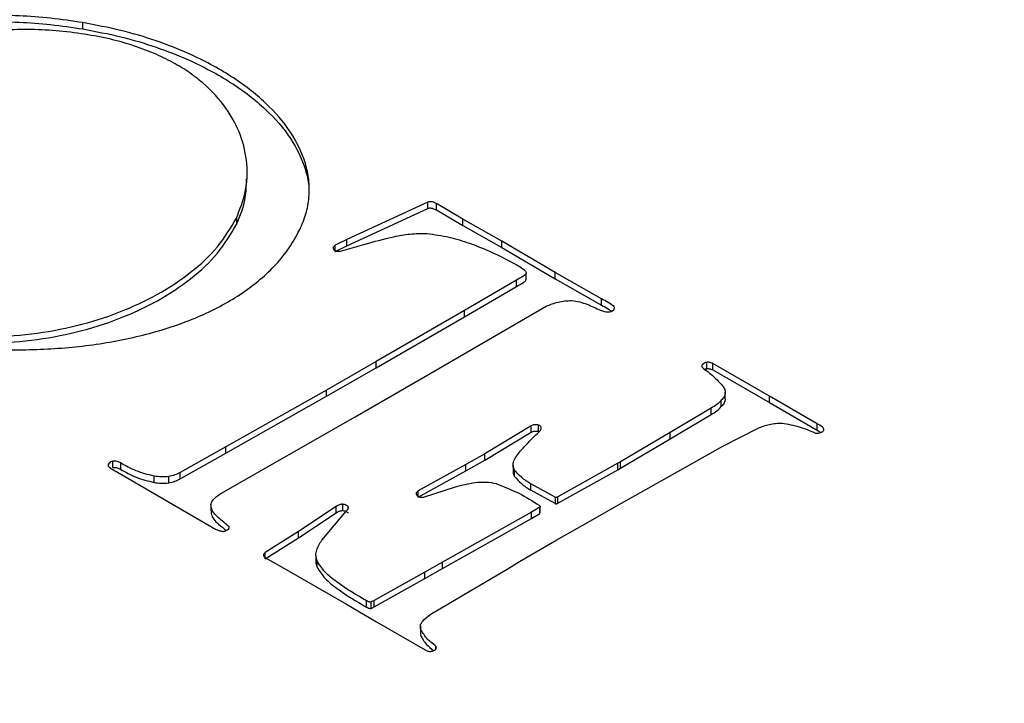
# Model space of a CAD drawing. Header units: millimetres. Extents: x 224 to 956, y 38 to 794.
# Tile 126 of 130: x 866 to 879, y 760 to 769. Entities that reach past the tile are written whole.
import ezdxf

# ---------------------------------------------------------------- set-up
doc = ezdxf.new("R2010")
doc.units = ezdxf.units.MM

msp = doc.modelspace()

# ---------------------------------------------------------------- linework, layer by layer
at = {"color": 179, "linetype": 'Continuous', "lineweight": 25}
for p, q in [((867.093, 768.809), (867.093, 768.89)), ((869.207, 766.882), (869.207, 766.964)), ((871.533, 766.582), (870.491, 766.099)), ((871.533, 766.501), (871.533, 766.582)), ((870.491, 766.018), (871.533, 766.501)), ((871.983, 766.363), (871.642, 766.562)), ((871.642, 766.48), (871.642, 766.562)), ((871.642, 766.48), (871.983, 766.282)), ((869.069, 766.374), (869.069, 766.292)), ((872.484, 766.078), (871.983, 766.363)), ((871.983, 766.282), (871.983, 766.363)), ((871.983, 766.282), (872.484, 765.996)), ((870.491, 766.099), (870.338, 766.027)), ((870.491, 766.018), (870.491, 766.099)), ((873.167, 765.677), (872.484, 766.078)), ((872.484, 765.996), (872.484, 766.078)), ((870.338, 766.027), (870.317, 766.007)), ((870.317, 765.979), (870.317, 766.007)), ((870.338, 765.946), (870.338, 766.027)), ((870.338, 765.946), (870.491, 766.018)), ((870.407, 765.951), (870.708, 766.037)), ((872.484, 765.996), (873.167, 765.596)), ((872.671, 765.577), (872.005, 765.188)), ((872.671, 765.495), (872.671, 765.577)), ((872.795, 765.586), (872.795, 765.668)), ((873.766, 765.336), (873.167, 765.677)), ((873.167, 765.596), (873.167, 765.677)), ((873.167, 765.596), (873.766, 765.254)), ((872.005, 765.106), (872.671, 765.495)), ((873.766, 765.254), (873.766, 765.336)), ((872.005, 765.188), (870.865, 764.53)), ((871.672, 764.442), (873.055, 765.242)), ((872.005, 765.106), (872.005, 765.188)), ((870.865, 764.448), (872.005, 765.106)), ((870.865, 764.53), (870.228, 764.164)), ((870.228, 764.083), (870.865, 764.448)), ((870.597, 763.819), (871.672, 764.442)), ((870.865, 764.448), (870.865, 764.53)), ((875.121, 764.438), (875.121, 764.52)), ((875.925, 764.083), (875.199, 764.504)), ((875.199, 764.423), (875.199, 764.504)), ((875.199, 764.423), (875.925, 764.002)), ((870.228, 764.164), (868.934, 763.433)), ((868.934, 763.351), (870.228, 764.083)), ((870.228, 764.083), (870.228, 764.164)), ((875.356, 764.052), (875.356, 764.134)), ((876.541, 763.73), (875.925, 764.083)), ((875.925, 764.002), (875.925, 764.083)), ((875.175, 763.93), (874.648, 763.616)), ((875.175, 763.848), (875.175, 763.93)), ((875.306, 763.95), (875.306, 764.032)), ((875.925, 764.002), (876.541, 763.648)), ((868.868, 762.833), (870.597, 763.819)), ((874.648, 763.534), (875.175, 763.848)), ((872.86, 763.704), (872.265, 763.344)), ((872.86, 763.622), (872.86, 763.704)), ((872.953, 763.631), (872.953, 763.713)), ((875.325, 763.441), (875.779, 763.675)), ((876.541, 763.648), (876.541, 763.73)), ((872.265, 763.262), (872.86, 763.622)), ((874.648, 763.616), (874.01, 763.241)), ((874.648, 763.534), (874.648, 763.616)), ((876.541, 763.648), (876.588, 763.618)), ((868.934, 763.433), (868.346, 763.102)), ((868.934, 763.351), (868.934, 763.433)), ((874.01, 763.159), (874.648, 763.534)), ((875.128, 763.332), (875.325, 763.441)), ((868.346, 763.021), (868.934, 763.351)), ((872.265, 763.344), (872.022, 763.206)), ((872.265, 763.262), (872.265, 763.344)), ((873.885, 762.631), (875.128, 763.332)), ((867.425, 763.183), (867.425, 763.215)), ((867.479, 763.166), (867.479, 763.248)), ((867.581, 763.143), (867.581, 763.225)), ((872.022, 763.206), (871.405, 762.866)), ((872.022, 763.124), (872.265, 763.262)), ((872.022, 763.124), (872.022, 763.206)), ((872.627, 763.196), (872.627, 763.114)), ((873.975, 763.221), (873.202, 762.788)), ((874.01, 763.241), (873.975, 763.221)), ((873.975, 763.139), (873.975, 763.221)), ((874.01, 763.159), (874.01, 763.241)), ((867.54, 763.108), (868.802, 762.373)), ((868.011, 762.974), (868.011, 763.056)), ((868.199, 762.968), (868.199, 763.05)), ((868.346, 763.021), (868.346, 763.102)), ((871.405, 762.785), (872.022, 763.124)), ((872.646, 763.052), (872.646, 763.134)), ((873.202, 762.707), (873.975, 763.139)), ((873.975, 763.139), (874.01, 763.159)), ((871.476, 762.787), (871.885, 762.919)), ((873.169, 762.784), (872.856, 762.956)), ((872.856, 762.874), (872.856, 762.956)), ((871.405, 762.866), (871.385, 762.846)), ((871.385, 762.819), (871.385, 762.846)), ((871.405, 762.785), (871.405, 762.866)), ((873.169, 762.702), (872.856, 762.874)), ((873.169, 762.784), (873.169, 762.702)), ((873.202, 762.707), (873.202, 762.788)), ((868.742, 762.69), (868.742, 762.608)), ((870.354, 762.667), (869.866, 762.345)), ((870.354, 762.585), (870.354, 762.667)), ((870.44, 762.612), (870.44, 762.694)), ((870.505, 762.634), (870.505, 762.663)), ((872.971, 762.657), (872.864, 762.593)), ((872.971, 762.576), (872.971, 762.657)), ((872.975, 762.586), (872.975, 762.667)), ((868.745, 762.608), (868.746, 762.569)), ((868.746, 762.651), (868.746, 762.569)), ((869.866, 762.263), (870.354, 762.585)), ((870.167, 762.233), (870.485, 762.608)), ((872.864, 762.593), (871.721, 761.95)), ((872.864, 762.512), (872.864, 762.593)), ((872.864, 762.512), (872.971, 762.576)), ((873.624, 762.482), (873.885, 762.631)), ((871.721, 761.868), (872.864, 762.512)), ((873.189, 762.235), (873.624, 762.482)), ((869.866, 762.345), (869.441, 762.074)), ((869.866, 762.263), (869.866, 762.345)), ((869.441, 761.993), (869.866, 762.263)), ((872.712, 761.958), (873.189, 762.235)), ((869.441, 762.074), (869.424, 762.059)), ((869.424, 762.021), (869.424, 762.059)), ((869.441, 761.993), (869.441, 762.074)), ((870.092, 762.035), (870.092, 761.954)), ((869.433, 762.011), (869.65, 761.887)), ((870.107, 761.884), (870.107, 761.966)), ((871.721, 761.95), (871.492, 761.819)), ((871.721, 761.868), (871.721, 761.95)), ((872.575, 761.874), (872.712, 761.958)), ((869.65, 761.887), (870.485, 761.408)), ((871.492, 761.819), (870.842, 761.456)), ((871.492, 761.738), (871.721, 761.868)), ((871.492, 761.738), (871.492, 761.819)), ((871.967, 761.517), (872.575, 761.874)), ((870.842, 761.375), (871.492, 761.738)), ((871.561, 761.274), (871.967, 761.517)), ((870.485, 761.408), (870.872, 761.182)), ((870.742, 761.37), (870.742, 761.452)), ((870.842, 761.456), (870.801, 761.437)), ((870.801, 761.355), (870.801, 761.437)), ((870.842, 761.375), (870.842, 761.456)), ((870.801, 761.355), (870.842, 761.375)), ((870.872, 761.182), (871.495, 760.82)), ((871.435, 761.128), (871.435, 761.046)), ((871.437, 761.091), (871.437, 761.009)), ((871.617, 760.817), (871.628, 760.825)), ((871.636, 760.834), (871.636, 760.867))]:
    msp.add_line(p, q, dxfattribs=at)
for points, knots in [([(848.454, 787.022), (848.849, 787.244), (849.655, 787.699), (850.956, 788.355), (852.36, 789.005), (853.878, 789.641), (855.513, 790.258), (857.183, 790.82), (858.874, 791.326), (860.575, 791.778), (862.37, 792.194), (864.26, 792.57), (866.243, 792.899), (868.317, 793.173), (870.383, 793.378), (872.429, 793.516), (874.442, 793.592), (876.506, 793.608), (878.614, 793.558), (880.757, 793.44), (882.927, 793.249), (885.113, 792.982), (887.155, 792.66), (889.046, 792.3), (890.783, 791.914), (892.503, 791.477), (894.198, 790.989), (895.861, 790.449), (897.487, 789.858), (899.068, 789.219), (900.598, 788.533), (902.07, 787.802), (903.479, 787.028), (904.819, 786.215), (906.085, 785.365), (907.274, 784.482), (908.381, 783.57), (909.403, 782.631), (910.339, 781.671), (911.185, 780.692), (911.942, 779.699), (912.61, 778.697), (913.234, 777.605), (913.791, 776.426), (914.253, 775.164), (914.584, 773.912), (914.79, 772.674), (914.876, 771.458), (914.849, 770.266), (914.717, 769.104), (914.478, 767.923), (914.123, 766.73), (913.647, 765.533), (913.078, 764.388), (912.427, 763.297), (911.706, 762.26), (910.924, 761.279), (910.047, 760.302), (909.074, 759.338), (908.004, 758.394), (906.902, 757.518), (905.776, 756.708), (904.64, 755.957), (903.853, 755.491), (903.467, 755.263)], [0, 0, 0, 0, 0.013544, 0.027663, 0.04238, 0.057717, 0.073696, 0.090336, 0.105138, 0.12045, 0.136277, 0.152627, 0.169503, 0.186906, 0.204834, 0.220947, 0.237452, 0.25434, 0.2716, 0.289218, 0.307177, 0.325459, 0.34404, 0.359106, 0.374333, 0.389708, 0.405213, 0.420833, 0.436549, 0.452343, 0.468195, 0.484088, 0.5, 0.515912, 0.531805, 0.547657, 0.563451, 0.579167, 0.594787, 0.610292, 0.625667, 0.640894, 0.65596, 0.674541, 0.692823, 0.710782, 0.7284, 0.74566, 0.762548, 0.779053, 0.795166, 0.813094, 0.830497, 0.847373, 0.863723, 0.87955, 0.894862, 0.909664, 0.926304, 0.942283, 0.95762, 0.972337, 0.986456, 1, 1, 1, 1]), ([(848.226, 787.058), (847.838, 786.828), (847.044, 786.358), (845.899, 785.601), (844.763, 784.784), (843.652, 783.901), (842.574, 782.949), (841.593, 781.977), (840.708, 780.992), (839.92, 780.002), (839.192, 778.957), (838.536, 777.857), (837.962, 776.703), (837.483, 775.496), (837.125, 774.293), (836.883, 773.102), (836.751, 771.931), (836.724, 770.729), (836.81, 769.502), (837.017, 768.255), (837.351, 766.992), (837.817, 765.72), (838.379, 764.531), (839.009, 763.43), (839.681, 762.419), (840.445, 761.419), (841.298, 760.432), (842.241, 759.463), (843.272, 758.517), (844.388, 757.597), (845.587, 756.707), (846.864, 755.85), (848.215, 755.03), (849.635, 754.25), (851.12, 753.513), (852.662, 752.821), (854.256, 752.176), (855.895, 751.581), (857.573, 751.037), (859.282, 750.544), (861.015, 750.103), (862.767, 749.715), (864.673, 749.351), (866.732, 749.027), (868.936, 748.758), (871.124, 748.566), (873.285, 748.446), (875.41, 748.396), (877.491, 748.412), (879.521, 748.488), (881.584, 748.628), (883.667, 748.834), (885.758, 749.111), (887.757, 749.442), (889.663, 749.821), (891.473, 750.241), (893.188, 750.696), (894.893, 751.207), (896.577, 751.773), (898.226, 752.396), (899.756, 753.037), (901.172, 753.693), (902.483, 754.354), (903.296, 754.812), (903.695, 755.036)], [0, 0, 0, 0, 0.013544, 0.027663, 0.04238, 0.057717, 0.073696, 0.090336, 0.105138, 0.12045, 0.136277, 0.152627, 0.169503, 0.186906, 0.204834, 0.220947, 0.237452, 0.25434, 0.2716, 0.289218, 0.307177, 0.325459, 0.34404, 0.359106, 0.374333, 0.389708, 0.405213, 0.420833, 0.436549, 0.452343, 0.468195, 0.484088, 0.5, 0.515912, 0.531805, 0.547657, 0.563451, 0.579167, 0.594787, 0.610292, 0.625667, 0.640894, 0.65596, 0.674541, 0.692823, 0.710782, 0.7284, 0.74566, 0.762548, 0.779053, 0.795166, 0.813094, 0.830497, 0.847373, 0.863723, 0.87955, 0.894862, 0.909664, 0.926304, 0.942283, 0.95762, 0.972337, 0.986456, 1, 1, 1, 1]), ([(903.467, 755.263), (903.072, 755.041), (902.266, 754.586), (900.965, 753.93), (899.561, 753.28), (898.043, 752.644), (896.408, 752.027), (894.738, 751.465), (893.047, 750.959), (891.346, 750.507), (889.551, 750.091), (887.661, 749.715), (885.678, 749.386), (883.604, 749.112), (881.538, 748.907), (879.492, 748.769), (877.479, 748.693), (875.415, 748.677), (873.307, 748.727), (871.164, 748.845), (868.994, 749.036), (866.808, 749.303), (864.766, 749.625), (862.875, 749.985), (861.138, 750.371), (859.418, 750.808), (857.723, 751.296), (856.06, 751.836), (854.434, 752.427), (852.853, 753.066), (851.323, 753.752), (849.851, 754.483), (848.442, 755.257), (847.102, 756.07), (845.836, 756.92), (844.647, 757.803), (843.54, 758.715), (842.518, 759.654), (841.582, 760.614), (840.736, 761.593), (839.979, 762.586), (839.311, 763.588), (838.687, 764.68), (838.13, 765.859), (837.668, 767.121), (837.337, 768.373), (837.131, 769.611), (837.045, 770.827), (837.072, 772.019), (837.204, 773.181), (837.443, 774.362), (837.798, 775.555), (838.274, 776.752), (838.843, 777.897), (839.494, 778.988), (840.215, 780.025), (840.997, 781.006), (841.874, 781.983), (842.847, 782.947), (843.917, 783.891), (845.019, 784.767), (846.145, 785.577), (847.281, 786.328), (848.068, 786.794), (848.454, 787.022)], [0, 0, 0, 0, 0.013544, 0.027663, 0.04238, 0.057717, 0.073696, 0.090336, 0.105138, 0.12045, 0.136277, 0.152627, 0.169503, 0.186906, 0.204834, 0.220947, 0.237452, 0.25434, 0.2716, 0.289218, 0.307177, 0.325459, 0.34404, 0.359106, 0.374333, 0.389708, 0.405213, 0.420833, 0.436549, 0.452343, 0.468195, 0.484088, 0.5, 0.515912, 0.531805, 0.547657, 0.563451, 0.579167, 0.594787, 0.610292, 0.625667, 0.640894, 0.65596, 0.674541, 0.692823, 0.710782, 0.7284, 0.74566, 0.762548, 0.779053, 0.795166, 0.813094, 0.830497, 0.847373, 0.863723, 0.87955, 0.894862, 0.909664, 0.926304, 0.942283, 0.95762, 0.972337, 0.986456, 1, 1, 1, 1]), ([(912.09, 742.055), (911.648, 741.804), (910.747, 741.295), (909.309, 740.555), (907.772, 739.819), (906.128, 739.095), (904.373, 738.385), (902.503, 737.696), (900.664, 737.083), (898.876, 736.541), (897.156, 736.065), (895.36, 735.616), (893.488, 735.197), (891.551, 734.813), (889.553, 734.469), (887.494, 734.168), (885.367, 733.91), (883.241, 733.707), (881.126, 733.558), (879.028, 733.46), (876.885, 733.411), (874.702, 733.415), (872.483, 733.474), (870.234, 733.591), (867.961, 733.769), (865.671, 734.009), (863.371, 734.314), (861.069, 734.684), (858.773, 735.122), (856.491, 735.628), (854.233, 736.202), (852.006, 736.844), (849.821, 737.554), (847.686, 738.329), (845.609, 739.168), (843.6, 740.069), (841.666, 741.03), (839.816, 742.046), (838.055, 743.114), (836.392, 744.23), (834.831, 745.39), (833.377, 746.589), (832.034, 747.822), (830.805, 749.083), (829.693, 750.369), (828.699, 751.672), (827.822, 752.99), (827.064, 754.315), (826.422, 755.644), (825.894, 756.972), (825.478, 758.294), (825.17, 759.606), (824.967, 760.904), (824.865, 762.185), (824.858, 763.446), (824.943, 764.683), (825.113, 765.894), (825.373, 767.122), (825.729, 768.364), (826.186, 769.614), (826.721, 770.822), (827.329, 771.987), (827.997, 773.103), (828.719, 774.168), (829.485, 775.184), (830.295, 776.158), (831.224, 777.178), (832.281, 778.234), (833.475, 779.314), (834.704, 780.327), (835.959, 781.276), (837.233, 782.163), (838.515, 782.993), (839.397, 783.514), (839.831, 783.769)], [0, 0, 0, 0, 0.011574, 0.023568, 0.035997, 0.048875, 0.062216, 0.076032, 0.090336, 0.101898, 0.113772, 0.125962, 0.13847, 0.1513, 0.164216, 0.177444, 0.190984, 0.204836, 0.217695, 0.230806, 0.244164, 0.257765, 0.271603, 0.285669, 0.299957, 0.314456, 0.329156, 0.344045, 0.35911, 0.374337, 0.389711, 0.405216, 0.420835, 0.43655, 0.452344, 0.468196, 0.484088, 0.5, 0.515912, 0.531804, 0.547656, 0.56345, 0.579165, 0.594784, 0.610289, 0.625663, 0.64089, 0.655955, 0.670844, 0.685544, 0.700043, 0.714331, 0.728397, 0.742235, 0.755836, 0.769194, 0.782305, 0.795165, 0.809265, 0.823042, 0.836497, 0.849627, 0.862434, 0.874699, 0.886657, 0.898311, 0.909664, 0.923968, 0.937784, 0.951125, 0.964003, 0.976432, 0.988426, 1, 1, 1, 1]), ([(867.093, 768.89), (866.956, 768.911), (866.686, 768.951), (866.278, 768.981), (865.88, 768.988), (865.493, 768.972), (865.119, 768.935), (864.759, 768.876), (864.417, 768.799), (863.987, 768.671), (863.497, 768.469), (863.058, 768.199), (862.747, 767.931), (862.529, 767.682), (862.434, 767.504), (862.386, 767.415)], [0, 0, 0, 0, 0.071154, 0.139742, 0.206198, 0.270913, 0.334231, 0.396454, 0.457837, 0.518597, 0.638801, 0.758382, 0.838318, 0.918732, 1, 1, 1, 1]), ([(862.386, 767.333), (862.434, 767.422), (862.529, 767.6), (862.747, 767.849), (863.058, 768.117), (863.497, 768.387), (863.987, 768.59), (864.417, 768.717), (864.759, 768.795), (865.119, 768.853), (865.493, 768.891), (865.88, 768.906), (866.278, 768.899), (866.686, 768.869), (866.956, 768.829), (867.093, 768.809)], [0, 0, 0, 0, 0.081268, 0.161682, 0.241618, 0.361199, 0.481403, 0.542163, 0.603546, 0.665769, 0.729087, 0.793802, 0.860258, 0.928846, 1, 1, 1, 1]), ([(869.895, 766.251), (869.923, 766.319), (869.978, 766.456), (870.01, 766.665), (870.005, 766.874), (869.947, 767.149), (869.785, 767.487), (869.458, 767.866), (869.014, 768.208), (868.526, 768.471), (868.039, 768.661), (867.584, 768.797), (867.258, 768.859), (867.093, 768.89)], [0, 0, 0, 0, 0.061954, 0.123204, 0.184095, 0.244895, 0.36679, 0.489928, 0.614582, 0.740835, 0.826075, 0.912345, 1, 1, 1, 1]), ([(867.027, 768.755), (866.904, 768.769), (866.663, 768.797), (866.301, 768.805), (865.954, 768.788), (865.622, 768.747), (865.306, 768.685), (864.91, 768.578), (864.46, 768.404), (864.002, 768.149), (863.635, 767.868), (863.356, 767.579), (863.252, 767.378), (863.202, 767.282)], [0, 0, 0, 0, 0.074244, 0.145019, 0.213307, 0.279909, 0.345424, 0.410242, 0.53827, 0.66389, 0.784936, 0.898169, 1, 1, 1, 1]), ([(869.069, 766.374), (869.114, 766.487), (869.205, 766.718), (869.217, 767.078), (869.138, 767.442), (868.953, 767.795), (868.704, 768.067), (868.448, 768.263), (868.225, 768.396), (867.972, 768.515), (867.687, 768.616), (867.371, 768.7), (867.143, 768.736), (867.027, 768.755)], [0, 0, 0, 0, 0.117229, 0.238897, 0.362695, 0.486755, 0.610265, 0.67212, 0.734383, 0.797555, 0.862308, 0.92947, 1, 1, 1, 1]), ([(867.093, 768.809), (867.258, 768.777), (867.584, 768.716), (868.039, 768.579), (868.526, 768.389), (869.014, 768.127), (869.458, 767.784), (869.785, 767.405), (869.945, 767.068), (870.003, 766.817), (870.002, 766.704), (870.002, 766.66)], [0, 0, 0, 0, 0.10258, 0.203539, 0.303292, 0.451042, 0.596921, 0.741024, 0.883674, 0.954827, 1, 1, 1, 1]), ([(869.069, 766.292), (869.117, 766.406), (869.198, 766.6), (869.197, 766.799), (869.197, 766.882)], [0, 0, 0, 0, 0.58249, 1, 1, 1, 1]), ([(871.642, 766.562), (871.627, 766.57), (871.607, 766.58), (871.579, 766.586), (871.564, 766.587), (871.548, 766.586), (871.538, 766.584), (871.533, 766.582)], [0, 0, 0, 0, 0.497002, 0.616585, 0.735781, 0.860588, 1, 1, 1, 1]), ([(871.533, 766.501), (871.538, 766.502), (871.548, 766.505), (871.564, 766.506), (871.579, 766.504), (871.607, 766.498), (871.627, 766.488), (871.642, 766.48)], [0, 0, 0, 0, 0.139412, 0.264219, 0.383415, 0.502998, 1, 1, 1, 1]), ([(865.235, 764.899), (865.334, 764.887), (865.532, 764.862), (865.934, 764.846), (866.439, 764.875), (867.024, 764.983), (867.572, 765.157), (868.069, 765.389), (868.497, 765.674), (868.851, 766.004), (868.996, 766.25), (869.069, 766.374)], [0, 0, 0, 0, 0.059974, 0.119359, 0.237777, 0.357748, 0.48035, 0.605877, 0.73427, 0.865517, 1, 1, 1, 1]), ([(865.171, 764.767), (865.414, 764.737), (865.897, 764.677), (866.638, 764.68), (867.359, 764.753), (867.929, 764.878), (868.352, 765.014), (868.651, 765.135), (868.929, 765.274), (869.183, 765.433), (869.411, 765.61), (869.608, 765.806), (869.776, 766.02), (869.855, 766.173), (869.895, 766.251)], [0, 0, 0, 0, 0.123914, 0.246571, 0.368086, 0.488852, 0.549312, 0.610032, 0.671287, 0.733418, 0.796841, 0.862041, 0.929562, 1, 1, 1, 1]), ([(865.235, 764.818), (865.334, 764.805), (865.532, 764.78), (865.934, 764.765), (866.439, 764.793), (867.024, 764.901), (867.572, 765.075), (868.069, 765.307), (868.497, 765.592), (868.851, 765.922), (868.996, 766.168), (869.069, 766.292)], [0, 0, 0, 0, 0.059974, 0.119359, 0.237777, 0.357748, 0.48035, 0.605877, 0.73427, 0.865517, 1, 1, 1, 1]), ([(870.708, 766.037), (870.836, 766.073), (871.026, 766.125), (871.3, 766.177), (871.445, 766.177), (871.519, 766.177)], [0, 0, 0, 0, 0.494848, 0.742752, 1, 1, 1, 1]), ([(871.519, 766.177), (871.616, 766.164), (871.809, 766.138), (871.981, 766.081), (872.067, 766.053)], [0, 0, 0, 0, 0.503538, 1, 1, 1, 1]), ([(870.317, 766.007), (870.316, 766.003), (870.313, 765.994), (870.315, 765.981), (870.323, 765.968), (870.332, 765.961), (870.337, 765.957)], [0, 0, 0, 0, 0.250001, 0.499999, 0.750002, 1, 1, 1, 1]), ([(870.337, 765.957), (870.342, 765.955), (870.351, 765.951), (870.369, 765.948), (870.388, 765.948), (870.401, 765.95), (870.407, 765.951)], [0, 0, 0, 0, 0.241287, 0.484145, 0.73773, 1, 1, 1, 1]), ([(872.067, 766.053), (872.163, 766.016), (872.357, 765.941), (872.53, 765.85), (872.617, 765.804)], [0, 0, 0, 0, 0.493457, 1, 1, 1, 1]), ([(872.617, 765.804), (872.65, 765.788), (872.715, 765.755), (872.765, 765.714), (872.789, 765.694)], [0, 0, 0, 0, 0.504679, 1, 1, 1, 1]), ([(872.789, 765.694), (872.792, 765.688), (872.798, 765.676), (872.793, 765.658), (872.78, 765.643), (872.739, 765.615), (872.701, 765.594), (872.671, 765.577)], [0, 0, 0, 0, 0.134881, 0.251635, 0.365601, 0.484828, 1, 1, 1, 1]), ([(872.671, 765.495), (872.702, 765.512), (872.74, 765.534), (872.779, 765.561), (872.792, 765.574), (872.793, 765.583), (872.794, 765.586)], [0, 0, 0, 0, 0.632825, 0.779281, 0.919275, 1, 1, 1, 1]), ([(873.926, 765.239), (873.902, 765.256), (873.852, 765.291), (873.795, 765.321), (873.766, 765.336)], [0, 0, 0, 0, 0.497002, 1, 1, 1, 1]), ([(873.055, 765.242), (873.104, 765.262), (873.177, 765.292), (873.292, 765.312), (873.351, 765.313), (873.381, 765.314)], [0, 0, 0, 0, 0.503199, 0.750124, 1, 1, 1, 1]), ([(873.381, 765.314), (873.417, 765.309), (873.487, 765.3), (873.611, 765.256), (873.695, 765.216), (873.752, 765.19)], [0, 0, 0, 0, 0.250285, 0.495204, 1, 1, 1, 1]), ([(873.752, 765.19), (873.769, 765.184), (873.795, 765.176), (873.834, 765.168), (873.855, 765.169), (873.865, 765.169)], [0, 0, 0, 0, 0.4982628, 0.7437882, 1, 1, 1, 1]), ([(873.766, 765.254), (873.795, 765.24), (873.842, 765.216), (873.881, 765.188), (873.896, 765.177)], [0, 0, 0, 0, 0.624926, 1, 1, 1, 1]), ([(873.865, 765.169), (873.871, 765.17), (873.884, 765.172), (873.906, 765.181), (873.917, 765.191), (873.924, 765.197)], [0, 0, 0, 0, 0.246011, 0.489701, 1, 1, 1, 1]), ([(873.924, 765.197), (873.928, 765.205), (873.934, 765.215), (873.933, 765.23), (873.928, 765.236), (873.926, 765.239)], [0, 0, 0, 0, 0.5200806, 0.766475, 1, 1, 1, 1]), ([(875.063, 764.491), (875.061, 764.488), (875.056, 764.482), (875.055, 764.471), (875.057, 764.461), (875.061, 764.455), (875.064, 764.452)], [0, 0, 0, 0, 0.250004, 0.500001, 0.750001, 1, 1, 1, 1]), ([(875.121, 764.52), (875.118, 764.52), (875.111, 764.519), (875.1, 764.516), (875.082, 764.507), (875.071, 764.497), (875.063, 764.491)], [0, 0, 0, 0, 0.119072, 0.238296, 0.489049, 1, 1, 1, 1]), ([(875.064, 764.452), (875.113, 764.415), (875.209, 764.341), (875.285, 764.259), (875.323, 764.219)], [0, 0, 0, 0, 0.504197, 1, 1, 1, 1]), ([(875.087, 764.428), (875.092, 764.43), (875.1, 764.434), (875.111, 764.437), (875.118, 764.438), (875.121, 764.438)], [0, 0, 0, 0, 0.512736, 0.756524, 1, 1, 1, 1]), ([(875.199, 764.504), (875.188, 764.509), (875.171, 764.516), (875.144, 764.522), (875.129, 764.521), (875.121, 764.52)], [0, 0, 0, 0, 0.485474, 0.727108, 1, 1, 1, 1]), ([(875.121, 764.438), (875.129, 764.439), (875.144, 764.441), (875.171, 764.435), (875.188, 764.427), (875.199, 764.423)], [0, 0, 0, 0, 0.272892, 0.514526, 1, 1, 1, 1]), ([(875.323, 764.219), (875.333, 764.204), (875.354, 764.173), (875.359, 764.124), (875.345, 764.075), (875.319, 764.046), (875.306, 764.032)], [0, 0, 0, 0, 0.249999, 0.499999, 0.75, 1, 1, 1, 1]), ([(875.355, 764.052), (875.355, 764.049), (875.358, 764.03), (875.344, 763.993), (875.319, 763.964), (875.306, 763.95)], [0, 0, 0, 0, 0.092835, 0.546417, 1, 1, 1, 1]), ([(875.306, 764.032), (875.288, 764.013), (875.252, 763.976), (875.201, 763.945), (875.175, 763.93)], [0, 0, 0, 0, 0.491868, 1, 1, 1, 1]), ([(875.175, 763.848), (875.201, 763.864), (875.252, 763.895), (875.288, 763.932), (875.306, 763.95)], [0, 0, 0, 0, 0.508132, 1, 1, 1, 1]), ([(872.953, 763.713), (872.945, 763.714), (872.929, 763.717), (872.904, 763.717), (872.88, 763.713), (872.867, 763.707), (872.86, 763.704)], [0, 0, 0, 0, 0.249998, 0.500003, 0.749998, 1, 1, 1, 1]), ([(872.991, 763.676), (872.99, 763.679), (872.989, 763.687), (872.981, 763.697), (872.969, 763.707), (872.958, 763.711), (872.953, 763.713)], [0, 0, 0, 0, 0.250003, 0.499997, 0.749997, 1, 1, 1, 1]), ([(872.972, 763.636), (872.977, 763.642), (872.989, 763.654), (872.99, 763.669), (872.991, 763.676)], [0, 0, 0, 0, 0.499999, 1, 1, 1, 1]), ([(875.779, 763.675), (875.826, 763.692), (875.897, 763.717), (876.004, 763.737), (876.06, 763.738), (876.088, 763.739)], [0, 0, 0, 0, 0.4984233, 0.7467696, 1, 1, 1, 1]), ([(876.088, 763.739), (876.163, 763.725), (876.315, 763.697), (876.443, 763.642), (876.507, 763.614)], [0, 0, 0, 0, 0.497009, 1, 1, 1, 1]), ([(876.62, 763.641), (876.622, 763.646), (876.626, 763.654), (876.622, 763.672), (876.597, 763.699), (876.564, 763.717), (876.541, 763.73)], [0, 0, 0, 0, 0.131272, 0.25153, 0.490335, 1, 1, 1, 1]), ([(872.709, 763.364), (872.751, 763.41), (872.835, 763.501), (872.926, 763.591), (872.972, 763.636)], [0, 0, 0, 0, 0.498222, 1, 1, 1, 1]), ([(872.86, 763.622), (872.867, 763.625), (872.88, 763.631), (872.904, 763.635), (872.929, 763.636), (872.945, 763.632), (872.953, 763.631)], [0, 0, 0, 0, 0.250002, 0.499997, 0.750002, 1, 1, 1, 1]), ([(876.507, 763.614), (876.515, 763.612), (876.528, 763.608), (876.544, 763.607), (876.553, 763.608), (876.557, 763.609), (876.56, 763.61)], [0, 0, 0, 0, 0.497465, 0.738991, 0.863966, 1, 1, 1, 1]), ([(876.56, 763.61), (876.567, 763.612), (876.582, 763.614), (876.594, 763.621), (876.6, 763.624)], [0, 0, 0, 0, 0.5000062, 1, 1, 1, 1]), ([(876.6, 763.624), (876.604, 763.626), (876.613, 763.631), (876.618, 763.638), (876.62, 763.641)], [0, 0, 0, 0, 0.499986, 1, 1, 1, 1]), ([(872.646, 763.134), (872.638, 763.153), (872.62, 763.192), (872.641, 763.272), (872.681, 763.327), (872.709, 763.364)], [0, 0, 0, 0, 0.249332, 0.498346, 1, 1, 1, 1]), ([(867.425, 763.215), (867.423, 763.21), (867.418, 763.2), (867.422, 763.185), (867.432, 763.172), (867.46, 763.149), (867.491, 763.133), (867.515, 763.12)], [0, 0, 0, 0, 0.136391, 0.258636, 0.378386, 0.50143, 1, 1, 1, 1]), ([(867.479, 763.248), (867.473, 763.246), (867.46, 763.243), (867.441, 763.232), (867.431, 763.221), (867.425, 763.215)], [0, 0, 0, 0, 0.24798, 0.502135, 1, 1, 1, 1]), ([(867.581, 763.225), (867.566, 763.232), (867.545, 763.243), (867.513, 763.249), (867.494, 763.249), (867.484, 763.248), (867.479, 763.248)], [0, 0, 0, 0, 0.493187, 0.732763, 0.859758, 1, 1, 1, 1]), ([(867.479, 763.166), (867.484, 763.167), (867.494, 763.168), (867.513, 763.167), (867.545, 763.161), (867.566, 763.15), (867.581, 763.143)], [0, 0, 0, 0, 0.1402418, 0.2672367, 0.506813, 1, 1, 1, 1]), ([(868.011, 763.056), (867.932, 763.076), (867.77, 763.117), (867.645, 763.189), (867.581, 763.225)], [0, 0, 0, 0, 0.491601, 1, 1, 1, 1]), ([(867.515, 763.12), (867.518, 763.118), (867.522, 763.116), (867.528, 763.114), (867.533, 763.111), (867.537, 763.109), (867.54, 763.108)], [0, 0, 0, 0, 0.319576, 0.487952, 0.661975, 1, 1, 1, 1]), ([(867.581, 763.143), (867.645, 763.107), (867.77, 763.035), (867.932, 762.994), (868.011, 762.974)], [0, 0, 0, 0, 0.508399, 1, 1, 1, 1]), ([(868.199, 763.05), (868.167, 763.048), (868.103, 763.043), (868.041, 763.051), (868.011, 763.056)], [0, 0, 0, 0, 0.516152, 1, 1, 1, 1]), ([(868.346, 763.102), (868.324, 763.091), (868.28, 763.069), (868.226, 763.056), (868.199, 763.05)], [0, 0, 0, 0, 0.509467, 1, 1, 1, 1]), ([(872.628, 763.114), (872.628, 763.113), (872.623, 763.092), (872.635, 763.072), (872.646, 763.052)], [0, 0, 0, 0, 0.047968, 1, 1, 1, 1]), ([(872.856, 762.956), (872.813, 762.983), (872.728, 763.037), (872.673, 763.102), (872.646, 763.134)], [0, 0, 0, 0, 0.510985, 1, 1, 1, 1]), ([(872.646, 763.052), (872.673, 763.021), (872.728, 762.955), (872.813, 762.902), (872.856, 762.874)], [0, 0, 0, 0, 0.489015, 1, 1, 1, 1]), ([(868.011, 762.974), (868.041, 762.97), (868.103, 762.961), (868.167, 762.966), (868.199, 762.968)], [0, 0, 0, 0, 0.483848, 1, 1, 1, 1]), ([(868.199, 762.968), (868.226, 762.975), (868.28, 762.987), (868.324, 763.009), (868.346, 763.021)], [0, 0, 0, 0, 0.490533, 1, 1, 1, 1]), ([(871.885, 762.919), (871.969, 762.941), (872.094, 762.973), (872.279, 762.984), (872.366, 762.969), (872.41, 762.961)], [0, 0, 0, 0, 0.501372, 0.750395, 1, 1, 1, 1]), ([(872.41, 762.961), (872.509, 762.921), (872.712, 762.84), (872.879, 762.735), (872.964, 762.681)], [0, 0, 0, 0, 0.4910739, 1, 1, 1, 1]), ([(868.746, 762.651), (868.743, 762.668), (868.737, 762.702), (868.777, 762.767), (868.831, 762.806), (868.868, 762.833)], [0, 0, 0, 0, 0.256018, 0.499286, 1, 1, 1, 1]), ([(871.385, 762.846), (871.383, 762.842), (871.379, 762.834), (871.383, 762.818), (871.391, 762.807), (871.397, 762.8)], [0, 0, 0, 0, 0.254738, 0.503958, 1, 1, 1, 1]), ([(871.397, 762.8), (871.402, 762.797), (871.412, 762.791), (871.433, 762.786), (871.455, 762.784), (871.469, 762.786), (871.476, 762.787)], [0, 0, 0, 0, 0.25, 0.499997, 0.749999, 1, 1, 1, 1]), ([(873.202, 762.788), (873.199, 762.787), (873.194, 762.785), (873.187, 762.782), (873.181, 762.782), (873.177, 762.782), (873.173, 762.782), (873.17, 762.783), (873.169, 762.784)], [0, 0, 0, 0, 0.268086, 0.518431, 0.637252, 0.754167, 0.873203, 1, 1, 1, 1]), ([(879.985, 732.644), (879.248, 732.616), (877.774, 732.559), (875.558, 732.545), (873.343, 732.582), (871.133, 732.675), (868.932, 732.823), (866.743, 733.025), (864.573, 733.282), (862.423, 733.593), (860.299, 733.957), (858.204, 734.374), (856.141, 734.843), (854.116, 735.362), (852.132, 735.932), (850.192, 736.55), (848.301, 737.216), (846.461, 737.929), (844.675, 738.687), (842.949, 739.489), (841.284, 740.333), (839.683, 741.218), (838.15, 742.142), (836.688, 743.103), (835.299, 744.1), (833.986, 745.131), (832.751, 746.193), (831.597, 747.285), (830.526, 748.405), (829.539, 749.55), (828.639, 750.719), (827.827, 751.91), (827.106, 753.119), (826.475, 754.346), (825.936, 755.586), (825.491, 756.84), (825.14, 758.103), (824.883, 759.374), (824.726, 760.649), (824.659, 761.762), (824.683, 762.448), (824.693, 762.709)], [0, 0, 0, 0, 0.0259, 0.0518, 0.0777, 0.103599, 0.129499, 0.155399, 0.181299, 0.207199, 0.233099, 0.258998, 0.284898, 0.310798, 0.336698, 0.362598, 0.388498, 0.414398, 0.440297, 0.466197, 0.492097, 0.517997, 0.543897, 0.569797, 0.595697, 0.621596, 0.647496, 0.673396, 0.699296, 0.725196, 0.751096, 0.776995, 0.802895, 0.828795, 0.854695, 0.880595, 0.906495, 0.932395, 0.958294, 0.984194, 1, 1, 1, 1]), ([(870.44, 762.694), (870.431, 762.694), (870.415, 762.694), (870.384, 762.684), (870.366, 762.674), (870.354, 762.667)], [0, 0, 0, 0, 0.247406, 0.484575, 1, 1, 1, 1]), ([(870.505, 762.663), (870.502, 762.667), (870.496, 762.674), (870.48, 762.684), (870.461, 762.691), (870.447, 762.693), (870.44, 762.694)], [0, 0, 0, 0, 0.250001, 0.500003, 0.750005, 1, 1, 1, 1]), ([(870.485, 762.608), (870.493, 762.617), (870.504, 762.629), (870.51, 762.646), (870.51, 762.656), (870.507, 762.66), (870.505, 762.663)], [0, 0, 0, 0, 0.497592, 0.748042, 0.872189, 1, 1, 1, 1]), ([(872.964, 762.681), (872.968, 762.678), (872.974, 762.672), (872.976, 762.665), (872.974, 762.66), (872.972, 762.658), (872.971, 762.657)], [0, 0, 0, 0, 0.4966985, 0.7488716, 0.871752, 1, 1, 1, 1]), ([(873.169, 762.702), (873.17, 762.702), (873.173, 762.701), (873.177, 762.7), (873.181, 762.7), (873.187, 762.701), (873.194, 762.703), (873.199, 762.705), (873.202, 762.707)], [0, 0, 0, 0, 0.126797, 0.245833, 0.362748, 0.481569, 0.731914, 1, 1, 1, 1]), ([(868.976, 762.402), (868.931, 762.442), (868.864, 762.501), (868.771, 762.581), (868.754, 762.627), (868.746, 762.651)], [0, 0, 0, 0, 0.501463, 0.750925, 1, 1, 1, 1]), ([(868.746, 762.569), (868.754, 762.546), (868.771, 762.499), (868.85, 762.431), (868.904, 762.384), (868.936, 762.356)], [0, 0, 0, 0, 0.2927738, 0.5860032, 1, 1, 1, 1]), ([(870.354, 762.585), (870.366, 762.592), (870.384, 762.603), (870.415, 762.612), (870.431, 762.612), (870.44, 762.612)], [0, 0, 0, 0, 0.515425, 0.752594, 1, 1, 1, 1]), ([(870.44, 762.612), (870.447, 762.611), (870.461, 762.609), (870.48, 762.602), (870.496, 762.593), (870.502, 762.585), (870.505, 762.581)], [0, 0, 0, 0, 0.249995, 0.499997, 0.749999, 1, 1, 1, 1]), ([(868.886, 762.346), (868.891, 762.345), (868.903, 762.345), (868.925, 762.35), (868.949, 762.361), (868.969, 762.376), (868.977, 762.391), (868.977, 762.398), (868.976, 762.402)], [0, 0, 0, 0, 0.115193, 0.230278, 0.468555, 0.729282, 0.861039, 1, 1, 1, 1]), ([(868.802, 762.373), (868.814, 762.367), (868.84, 762.355), (868.87, 762.349), (868.886, 762.346)], [0, 0, 0, 0, 0.499998, 1, 1, 1, 1]), ([(870.107, 761.966), (870.1, 761.988), (870.086, 762.033), (870.104, 762.125), (870.142, 762.19), (870.167, 762.233)], [0, 0, 0, 0, 0.2492974, 0.5016822, 1, 1, 1, 1]), ([(869.424, 762.059), (869.422, 762.055), (869.418, 762.047), (869.418, 762.034), (869.422, 762.022), (869.429, 762.014), (869.433, 762.011)], [0, 0, 0, 0, 0.2500108, 0.5000067, 0.7499982, 1, 1, 1, 1]), ([(870.092, 761.954), (870.092, 761.953), (870.088, 761.93), (870.098, 761.907), (870.107, 761.884)], [0, 0, 0, 0, 0.0275378, 1, 1, 1, 1]), ([(870.742, 761.452), (870.611, 761.529), (870.417, 761.645), (870.199, 761.818), (870.137, 761.917), (870.107, 761.966)], [0, 0, 0, 0, 0.509109, 0.756977, 1, 1, 1, 1]), ([(870.107, 761.884), (870.137, 761.835), (870.199, 761.737), (870.417, 761.563), (870.611, 761.448), (870.742, 761.37)], [0, 0, 0, 0, 0.243023, 0.490891, 1, 1, 1, 1]), ([(870.801, 761.437), (870.798, 761.436), (870.793, 761.435), (870.781, 761.436), (870.764, 761.442), (870.751, 761.448), (870.742, 761.452)], [0, 0, 0, 0, 0.131393, 0.251833, 0.496017, 1, 1, 1, 1]), ([(870.742, 761.37), (870.751, 761.366), (870.764, 761.36), (870.781, 761.354), (870.793, 761.354), (870.798, 761.355), (870.801, 761.355)], [0, 0, 0, 0, 0.503983, 0.748167, 0.868607, 1, 1, 1, 1]), ([(871.437, 761.091), (871.436, 761.108), (871.432, 761.142), (871.473, 761.207), (871.525, 761.247), (871.561, 761.274)], [0, 0, 0, 0, 0.2543788, 0.4996728, 1, 1, 1, 1]), ([(871.636, 760.867), (871.592, 760.902), (871.505, 760.97), (871.46, 761.051), (871.437, 761.091)], [0, 0, 0, 0, 0.5031635, 1, 1, 1, 1]), ([(871.437, 761.009), (871.459, 760.969), (871.498, 760.898), (871.573, 760.838), (871.606, 760.812)], [0, 0, 0, 0, 0.567449, 1, 1, 1, 1]), ([(871.495, 760.82), (871.507, 760.815), (871.524, 760.807), (871.549, 760.802), (871.565, 760.801), (871.573, 760.802), (871.577, 760.803)], [0, 0, 0, 0, 0.495847, 0.735847, 0.861801, 1, 1, 1, 1]), ([(871.577, 760.803), (871.584, 760.804), (871.599, 760.808), (871.611, 760.814), (871.617, 760.817)], [0, 0, 0, 0, 0.499996, 1, 1, 1, 1]), ([(871.628, 760.825), (871.631, 760.828), (871.637, 760.834), (871.641, 760.845), (871.641, 760.857), (871.637, 760.864), (871.636, 760.867)], [0, 0, 0, 0, 0.249996, 0.500009, 0.750013, 1, 1, 1, 1])]:
    msp.add_open_spline(points, degree=3, knots=knots, dxfattribs=at)
at = {"color": 8, "linetype": 'Continuous', "lineweight": 25}
msp.add_open_spline([(824.696, 763.158), (824.696, 763.156), (824.667, 762.733), (824.694, 761.88), (824.787, 760.595), (824.993, 759.292), (825.301, 757.976), (825.719, 756.649), (826.249, 755.317), (826.893, 753.983), (827.654, 752.653), (828.534, 751.331), (829.532, 750.023), (830.648, 748.733), (831.88, 747.467), (833.228, 746.23), (834.687, 745.027), (836.254, 743.863), (837.923, 742.743), (839.689, 741.671), (841.546, 740.651), (843.487, 739.688), (845.503, 738.783), (847.587, 737.941), (849.73, 737.163), (851.923, 736.451), (854.157, 735.807), (856.423, 735.231), (858.713, 734.723), (861.017, 734.284), (863.327, 733.912), (865.635, 733.606), (867.933, 733.365), (870.214, 733.187), (872.471, 733.069), (874.697, 733.01), (876.888, 733.006), (879.039, 733.055), (881.144, 733.154), (883.28, 733.304), (885.438, 733.511), (887.61, 733.775), (889.71, 734.085), (891.736, 734.437), (893.675, 734.825), (895.527, 735.242), (897.294, 735.686), (898.986, 736.156), (900.76, 736.693), (902.595, 737.306), (904.472, 737.998), (906.233, 738.71), (907.883, 739.437), (909.425, 740.175), (910.868, 740.918), (911.772, 741.429), (912.216, 741.68)], degree=3, knots=[0, 0, 0, 0, 0.000073, 0.018066, 0.036372, 0.054982, 0.073883, 0.093065, 0.112512, 0.132209, 0.152139, 0.172283, 0.192622, 0.213135, 0.233798, 0.254589, 0.275482, 0.296454, 0.317478, 0.338529, 0.359579, 0.380603, 0.401575, 0.422469, 0.44326, 0.463923, 0.484435, 0.504774, 0.524919, 0.544849, 0.564546, 0.583993, 0.603174, 0.622076, 0.640685, 0.658991, 0.676985, 0.694657, 0.712002, 0.729014, 0.747668, 0.765895, 0.783694, 0.801065, 0.818008, 0.834234, 0.850054, 0.865471, 0.880491, 0.899414, 0.917692, 0.935341, 0.952377, 0.96882, 0.984688, 1, 1, 1, 1], dxfattribs=at)

doc.saveas('drawing.dxf')
